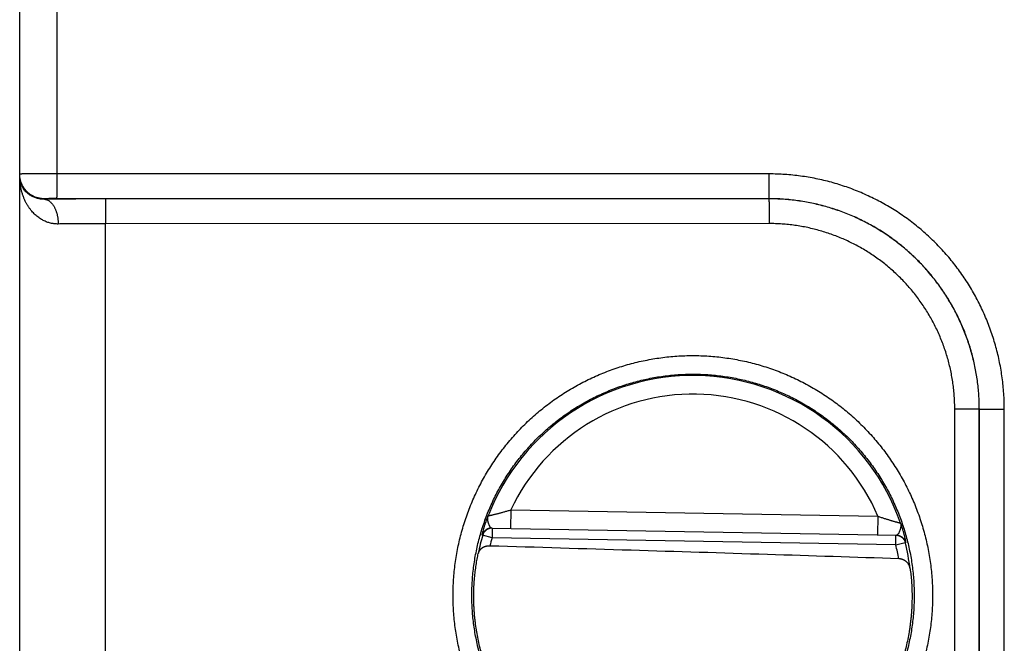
# Model space of a CAD drawing. Header units: inches. Extents: x 0 to 34, y 0 to 22.
# Tile 110 of 126: x 24.8 to 25.6, y 15.4 to 15.9. Entities that reach past the tile are written whole.
import ezdxf

# ---------------------------------------------------------------- set-up
doc = ezdxf.new("R2010")
doc.units = ezdxf.units.IN
doc.header["$LTSCALE"] = 1.87
doc.header["$MEASUREMENT"] = 0
doc.layers.get('0').update_dxf_attribs({"linetype": 'CONTINUOUS'})

msp = doc.modelspace()

# ---------------------------------------------------------------- linework, layer by layer
at = {"color": 7, "linetype": 'CONTINUOUS'}
for p, q in [((24.81354, 11.19425), (24.81354, 18.90829)), ((24.8438, 15.76474), (24.8438, 16.01376)), ((25.41914, 15.76465), (24.8438, 15.76474)), ((24.83354, 15.74457), (24.83354, 15.74422)), ((25.41897, 15.74465), (24.84363, 15.74474)), ((25.41888, 15.74457), (24.88275, 15.74449)), ((25.41897, 15.74465), (25.41888, 15.74457)), ((25.41906, 15.72457), (24.88293, 15.72449)), ((24.88293, 15.12401), (24.88293, 15.72449)), ((25.56906, 15.27389), (25.56906, 15.57462)), ((25.58888, 15.57462), (25.56906, 15.57462)), ((25.58891, 15.57465), (25.58888, 15.57462)), ((25.58888, 15.27389), (25.58888, 15.57462)), ((25.58891, 15.27385), (25.58891, 15.57465)), ((25.58891, 15.57465), (25.60908, 15.57465)), ((25.60908, 15.27385), (25.60908, 15.57465)), ((25.21038, 15.49333), (25.21011, 15.47833)), ((25.21038, 15.49333), (25.50702, 15.48815)), ((25.50702, 15.48815), (25.50676, 15.47315)), ((25.19495, 15.47859), (25.52192, 15.47289)), ((25.19531, 15.47859), (25.19517, 15.47072)), ((25.19517, 15.47072), (25.1876, 15.47288)), ((25.52142, 15.46502), (25.19517, 15.47072)), ((25.52143, 15.46502), (25.52156, 15.47289)), ((25.52143, 15.46502), (25.52906, 15.46692))]:
    msp.add_line(p, q, dxfattribs=at)
for radius, start, end in [(0.17756, 19.20158, 158.79843), (0.16257, 23.14471, 154.85529), (0.17675, 164.03059, 168.93522), (0.16888, 164.03064, 166.33344), (0.17675, 7.00613, 13.96941), (0.16888, 10.09603, 13.9696)]:
    msp.add_arc((25.35754, 15.42425), radius, start, end, dxfattribs=at)
for points, knots in [([(24.8438, 15.76474), (24.84327, 15.76474), (24.84222, 15.76474), (24.84065, 15.76474), (24.83908, 15.76474), (24.83753, 15.76474), (24.836, 15.76473), (24.83448, 15.76473), (24.83299, 15.76473), (24.83153, 15.76472), (24.8301, 15.76472), (24.82871, 15.76472), (24.82736, 15.76471), (24.82605, 15.76471), (24.82479, 15.7647), (24.82359, 15.7647), (24.82244, 15.76469), (24.82135, 15.76468), (24.82032, 15.76468), (24.81935, 15.76467), (24.81845, 15.76466), (24.81763, 15.76465), (24.81687, 15.76464), (24.81619, 15.76464), (24.81558, 15.76463), (24.81505, 15.76462), (24.8146, 15.76461), (24.81423, 15.7646), (24.81394, 15.76459), (24.81372, 15.76459), (24.81363, 15.76457), (24.81354, 15.76458), (24.81354, 15.76456)], [0, 0, 0, 0, 0.052158, 0.104189, 0.155948, 0.207291, 0.258075, 0.30818, 0.357487, 0.405853, 0.453117, 0.499141, 0.543818, 0.587027, 0.628628, 0.668496, 0.706532, 0.74264, 0.7767, 0.808603, 0.838273, 0.865647, 0.890659, 0.913243, 0.933329, 0.950853, 0.965763, 0.978022, 0.987598, 0.99446, 0.998592, 1, 1, 1, 1]), ([(24.83354, 15.74457), (24.83315, 15.74457), (24.83237, 15.74459), (24.83121, 15.74469), (24.83006, 15.74486), (24.82892, 15.7451), (24.8278, 15.7454), (24.82669, 15.74576), (24.82561, 15.74619), (24.82456, 15.74668), (24.82353, 15.74724), (24.82254, 15.74785), (24.82159, 15.74852), (24.82067, 15.74924), (24.81981, 15.75001), (24.81898, 15.75083), (24.81821, 15.7517), (24.81749, 15.75262), (24.81682, 15.75357), (24.81621, 15.75456), (24.81566, 15.75559), (24.81516, 15.75664), (24.81473, 15.75772), (24.81437, 15.75883), (24.81407, 15.75995), (24.81383, 15.76109), (24.81366, 15.76224), (24.81356, 15.7634), (24.81354, 15.76418), (24.81354, 15.76456)], [0, 0, 0, 0, 0.037039, 0.074079, 0.111118, 0.148157, 0.185196, 0.222235, 0.259274, 0.296313, 0.333351, 0.37039, 0.407428, 0.444466, 0.481503, 0.518541, 0.555577, 0.592614, 0.62965, 0.666686, 0.703722, 0.740757, 0.777792, 0.814827, 0.851862, 0.888897, 0.925931, 0.962966, 1, 1, 1, 1]), ([(24.83354, 15.74422), (24.83314, 15.74421), (24.83232, 15.74422), (24.83108, 15.7443), (24.82981, 15.74446), (24.82851, 15.74471), (24.82718, 15.74506), (24.82583, 15.74552), (24.82447, 15.7461), (24.82311, 15.74679), (24.82177, 15.74762), (24.82046, 15.74859), (24.8192, 15.7497), (24.81801, 15.75095), (24.81692, 15.75235), (24.81593, 15.75387), (24.81509, 15.75552), (24.81441, 15.75727), (24.81391, 15.75911), (24.81361, 15.761), (24.81354, 15.76228), (24.81354, 15.76293)], [0, 0, 0, 0, 0.039435, 0.080068, 0.122041, 0.165484, 0.210503, 0.257142, 0.305454, 0.355427, 0.407082, 0.460432, 0.515417, 0.572012, 0.630075, 0.689516, 0.750138, 0.811771, 0.874105, 0.936907, 1, 1, 1, 1]), ([(24.84465, 15.72423), (24.84419, 15.72422), (24.84328, 15.72423), (24.8419, 15.72433), (24.8405, 15.7245), (24.83909, 15.72476), (24.83767, 15.72511), (24.83623, 15.72555), (24.83478, 15.7261), (24.83332, 15.72674), (24.83185, 15.7275), (24.83038, 15.72838), (24.82891, 15.72937), (24.82746, 15.7305), (24.82601, 15.73176), (24.8246, 15.73315), (24.82322, 15.73469), (24.82188, 15.73637), (24.8206, 15.7382), (24.81938, 15.74016), (24.81825, 15.74227), (24.81721, 15.74451), (24.81627, 15.74688), (24.81546, 15.74937), (24.81477, 15.75195), (24.81423, 15.75462), (24.81383, 15.75735), (24.81359, 15.76013), (24.81354, 15.76199), (24.81354, 15.76293)], [0, 0, 0, 0, 0.024781, 0.049846, 0.075311, 0.101284, 0.127866, 0.155156, 0.183243, 0.212207, 0.242143, 0.273144, 0.305292, 0.338662, 0.373339, 0.409394, 0.446871, 0.485822, 0.526285, 0.568244, 0.611687, 0.656576, 0.702817, 0.750306, 0.798884, 0.848338, 0.898463, 0.949079, 1, 1, 1, 1]), ([(24.84363, 15.74474), (24.84363, 15.74476), (24.84364, 15.74482), (24.84365, 15.74494), (24.84366, 15.74512), (24.84367, 15.74537), (24.84368, 15.74568), (24.84368, 15.74606), (24.84369, 15.7465), (24.8437, 15.747), (24.84371, 15.74756), (24.84372, 15.74817), (24.84373, 15.74884), (24.84374, 15.74956), (24.84374, 15.75033), (24.84375, 15.75115), (24.84376, 15.75202), (24.84376, 15.75292), (24.84377, 15.75387), (24.84378, 15.75485), (24.84378, 15.75587), (24.84378, 15.75691), (24.84379, 15.75798), (24.84379, 15.75907), (24.84379, 15.76018), (24.8438, 15.76131), (24.8438, 15.76245), (24.8438, 15.76359), (24.8438, 15.76436), (24.8438, 15.76474)], [0, 0, 0, 0, 0.002705, 0.008683, 0.017934, 0.03043, 0.046133, 0.06499, 0.08694, 0.11191, 0.139818, 0.170572, 0.20407, 0.240201, 0.278846, 0.319877, 0.363158, 0.408546, 0.455891, 0.505037, 0.555819, 0.608072, 0.661621, 0.71629, 0.771897, 0.828259, 0.885189, 0.9425, 1, 1, 1, 1]), ([(25.41897, 15.74465), (25.41897, 15.74467), (25.41898, 15.74473), (25.41899, 15.74485), (25.419, 15.74503), (25.41901, 15.74528), (25.41902, 15.7456), (25.41903, 15.74597), (25.41904, 15.74641), (25.41904, 15.74691), (25.41905, 15.74747), (25.41906, 15.74808), (25.41907, 15.74875), (25.41908, 15.74947), (25.41909, 15.75024), (25.41909, 15.75106), (25.4191, 15.75193), (25.41911, 15.75284), (25.41911, 15.75378), (25.41912, 15.75476), (25.41912, 15.75578), (25.41913, 15.75682), (25.41913, 15.75789), (25.41913, 15.75898), (25.41914, 15.76009), (25.41914, 15.76122), (25.41914, 15.76236), (25.41914, 15.7635), (25.41914, 15.76427), (25.41914, 15.76465)], [0, 0, 0, 0, 0.002705, 0.008683, 0.017934, 0.03043, 0.046132, 0.064989, 0.086939, 0.111909, 0.139817, 0.17057, 0.204068, 0.240199, 0.278843, 0.319874, 0.363155, 0.408543, 0.455888, 0.505033, 0.555816, 0.608068, 0.661618, 0.716287, 0.771895, 0.828257, 0.885188, 0.942499, 1, 1, 1, 1]), ([(25.60908, 15.57465), (25.60908, 15.57677), (25.60901, 15.581), (25.60869, 15.58735), (25.60816, 15.59368), (25.60742, 15.59999), (25.60647, 15.60627), (25.60531, 15.61251), (25.60394, 15.61871), (25.60237, 15.62486), (25.60059, 15.63096), (25.5986, 15.63699), (25.59642, 15.64296), (25.59404, 15.64885), (25.59146, 15.65465), (25.5887, 15.66037), (25.58574, 15.66598), (25.58259, 15.6715), (25.57927, 15.67691), (25.57576, 15.6822), (25.57208, 15.68738), (25.56823, 15.69243), (25.56421, 15.69734), (25.56004, 15.70212), (25.5557, 15.70676), (25.55121, 15.71125), (25.54657, 15.71559), (25.5418, 15.71977), (25.53688, 15.72378), (25.53183, 15.72764), (25.52666, 15.73132), (25.52137, 15.73482), (25.51596, 15.73815), (25.51044, 15.7413), (25.50483, 15.74425), (25.49911, 15.74702), (25.49331, 15.7496), (25.48743, 15.75198), (25.48146, 15.75416), (25.47543, 15.75615), (25.46934, 15.75793), (25.46319, 15.7595), (25.45699, 15.76087), (25.45074, 15.76204), (25.44447, 15.76299), (25.43816, 15.76373), (25.43183, 15.76426), (25.42549, 15.76458), (25.42126, 15.76465), (25.41914, 15.76465)], [0, 0, 0, 0, 0.021287, 0.042575, 0.063863, 0.085147, 0.106428, 0.127705, 0.148981, 0.170258, 0.191539, 0.212824, 0.234109, 0.255388, 0.276662, 0.297937, 0.319214, 0.340492, 0.361768, 0.383042, 0.404316, 0.425591, 0.446865, 0.468139, 0.489412, 0.510685, 0.531958, 0.553231, 0.574505, 0.595778, 0.617051, 0.638323, 0.659597, 0.680873, 0.702148, 0.723419, 0.744689, 0.765962, 0.787242, 0.808522, 0.829798, 0.85107, 0.87234, 0.893611, 0.914886, 0.936165, 0.957446, 0.978726, 1, 1, 1, 1]), ([(24.84363, 15.74474), (24.8434, 15.74474), (24.84295, 15.74474), (24.84227, 15.74474), (24.8416, 15.74474), (24.84093, 15.74474), (24.84028, 15.74473), (24.83963, 15.74473), (24.83901, 15.74472), (24.83841, 15.74472), (24.83783, 15.74471), (24.83728, 15.7447), (24.83676, 15.7447), (24.83627, 15.74469), (24.83582, 15.74468), (24.8354, 15.74467), (24.83502, 15.74466), (24.83468, 15.74465), (24.83439, 15.74464), (24.83413, 15.74463), (24.83392, 15.74462), (24.83376, 15.7446), (24.83364, 15.7446), (24.83358, 15.74458), (24.83354, 15.74458), (24.83354, 15.74457)], [0, 0, 0, 0, 0.067001, 0.134131, 0.201002, 0.267211, 0.332357, 0.396042, 0.457882, 0.517549, 0.574798, 0.629396, 0.68109, 0.729598, 0.774671, 0.816088, 0.853668, 0.887265, 0.916753, 0.941964, 0.962717, 0.978901, 0.990475, 0.997445, 1, 1, 1, 1]), ([(24.88275, 15.74449), (24.8816, 15.74449), (24.87928, 15.74449), (24.87582, 15.74448), (24.87236, 15.74448), (24.86891, 15.74447), (24.86549, 15.74446), (24.86209, 15.74444), (24.85871, 15.74443), (24.85538, 15.74441), (24.85209, 15.74439), (24.84885, 15.74437), (24.84566, 15.74434), (24.84253, 15.74432), (24.83947, 15.74429), (24.83648, 15.74426), (24.83451, 15.74423), (24.83354, 15.74422)], [0, 0, 0, 0, 0.070482, 0.140938, 0.21125, 0.281299, 0.350964, 0.420126, 0.488666, 0.556463, 0.623391, 0.689326, 0.754147, 0.817737, 0.879981, 0.940769, 1, 1, 1, 1]), ([(24.83354, 15.74422), (24.83375, 15.74422), (24.83418, 15.74418), (24.83482, 15.74407), (24.83546, 15.74388), (24.83609, 15.74363), (24.83671, 15.74332), (24.83732, 15.74294), (24.83791, 15.74251), (24.8385, 15.74201), (24.83906, 15.74145), (24.83961, 15.74083), (24.84013, 15.74016), (24.84064, 15.73944), (24.84112, 15.73866), (24.84157, 15.73784), (24.842, 15.73698), (24.8424, 15.73607), (24.84278, 15.73512), (24.84312, 15.73414), (24.84342, 15.73312), (24.8437, 15.73207), (24.84394, 15.731), (24.84415, 15.72991), (24.84432, 15.72879), (24.84446, 15.72767), (24.84456, 15.72653), (24.84463, 15.72538), (24.84465, 15.72461), (24.84465, 15.72423)], [0, 0, 0, 0, 0.025862, 0.051982, 0.078542, 0.105705, 0.13362, 0.162412, 0.192186, 0.223023, 0.254983, 0.288107, 0.322414, 0.357909, 0.394581, 0.432405, 0.471343, 0.511346, 0.552357, 0.594308, 0.637124, 0.680723, 0.725019, 0.76992, 0.815327, 0.861143, 0.907263, 0.953584, 1, 1, 1, 1]), ([(24.88275, 15.74449), (24.88276, 15.74447), (24.88276, 15.74441), (24.88278, 15.74429), (24.88278, 15.74411), (24.88279, 15.74386), (24.8828, 15.74355), (24.88281, 15.74317), (24.88282, 15.74273), (24.88283, 15.74223), (24.88284, 15.74167), (24.88285, 15.74106), (24.88286, 15.74039), (24.88286, 15.73967), (24.88287, 15.7389), (24.88288, 15.73808), (24.88289, 15.73721), (24.88289, 15.73631), (24.8829, 15.73536), (24.8829, 15.73438), (24.88291, 15.73336), (24.88291, 15.73232), (24.88292, 15.73125), (24.88292, 15.73016), (24.88292, 15.72905), (24.88292, 15.72792), (24.88293, 15.72678), (24.88293, 15.72564), (24.88293, 15.72487), (24.88293, 15.72449)], [0, 0, 0, 0, 0.002705, 0.008683, 0.017934, 0.03043, 0.046133, 0.06499, 0.08694, 0.11191, 0.139818, 0.170572, 0.20407, 0.240201, 0.278846, 0.319877, 0.363158, 0.408546, 0.455891, 0.505036, 0.555819, 0.608071, 0.66162, 0.716289, 0.771897, 0.828259, 0.885189, 0.942499, 1, 1, 1, 1]), ([(25.58888, 15.57462), (25.58888, 15.57655), (25.58881, 15.58043), (25.58851, 15.58623), (25.58802, 15.59201), (25.58733, 15.59778), (25.58644, 15.60351), (25.58535, 15.60922), (25.58407, 15.61488), (25.5826, 15.6205), (25.58094, 15.62606), (25.57909, 15.63156), (25.57705, 15.637), (25.57483, 15.64236), (25.57242, 15.64764), (25.56984, 15.65284), (25.56708, 15.65795), (25.56415, 15.66295), (25.56105, 15.66786), (25.55779, 15.67266), (25.55436, 15.67734), (25.55078, 15.6819), (25.54704, 15.68634), (25.54315, 15.69064), (25.53912, 15.69482), (25.53495, 15.69885), (25.53064, 15.70274), (25.5262, 15.70647), (25.52164, 15.71006), (25.51695, 15.71349), (25.51216, 15.71675), (25.50725, 15.71985), (25.50224, 15.72278), (25.49713, 15.72554), (25.49193, 15.72812), (25.48665, 15.73052), (25.48128, 15.73275), (25.47585, 15.73479), (25.47034, 15.73664), (25.46478, 15.7383), (25.45916, 15.73977), (25.45349, 15.74105), (25.44779, 15.74213), (25.44205, 15.74302), (25.43628, 15.74371), (25.43049, 15.74421), (25.42469, 15.7445), (25.42082, 15.74457), (25.41888, 15.74457)], [0, 0, 0, 0, 0.021757, 0.043507, 0.065252, 0.086993, 0.108731, 0.13047, 0.152209, 0.173949, 0.19569, 0.217431, 0.239174, 0.260914, 0.282651, 0.304381, 0.32611, 0.34784, 0.369571, 0.3913, 0.413027, 0.434752, 0.456477, 0.478203, 0.49993, 0.521659, 0.543388, 0.565117, 0.586847, 0.608577, 0.630311, 0.652047, 0.673782, 0.695517, 0.717254, 0.738996, 0.760744, 0.782493, 0.804242, 0.825991, 0.847738, 0.869485, 0.891232, 0.912978, 0.934727, 0.956479, 0.978237, 1, 1, 1, 1]), ([(25.41888, 15.74457), (25.41889, 15.74455), (25.41889, 15.74449), (25.4189, 15.74438), (25.41891, 15.74419), (25.41892, 15.74394), (25.41893, 15.74363), (25.41894, 15.74325), (25.41895, 15.74281), (25.41896, 15.74231), (25.41897, 15.74176), (25.41898, 15.74114), (25.41898, 15.74047), (25.41899, 15.73975), (25.419, 15.73898), (25.41901, 15.73816), (25.41901, 15.73729), (25.41902, 15.73639), (25.41903, 15.73544), (25.41903, 15.73446), (25.41904, 15.73345), (25.41904, 15.7324), (25.41904, 15.73133), (25.41905, 15.73024), (25.41905, 15.72913), (25.41905, 15.728), (25.41905, 15.72687), (25.41906, 15.72572), (25.41906, 15.72496), (25.41906, 15.72457)], [0, 0, 0, 0, 0.002705, 0.008683, 0.017934, 0.03043, 0.046133, 0.06499, 0.08694, 0.11191, 0.139818, 0.170572, 0.20407, 0.240201, 0.278846, 0.319877, 0.363158, 0.408546, 0.455891, 0.505036, 0.555819, 0.608071, 0.66162, 0.716289, 0.771897, 0.828259, 0.885189, 0.9425, 1, 1, 1, 1]), ([(25.58891, 15.57465), (25.58891, 15.57659), (25.58885, 15.58046), (25.58855, 15.58626), (25.58805, 15.59205), (25.58736, 15.59781), (25.58647, 15.60355), (25.58539, 15.60926), (25.58411, 15.61492), (25.58264, 15.62054), (25.58098, 15.62611), (25.57913, 15.63161), (25.57709, 15.63705), (25.57487, 15.64241), (25.57246, 15.6477), (25.56988, 15.65289), (25.56712, 15.658), (25.56419, 15.66301), (25.56109, 15.66792), (25.55783, 15.67272), (25.5544, 15.6774), (25.55082, 15.68196), (25.54708, 15.6864), (25.54319, 15.69071), (25.53916, 15.69488), (25.53499, 15.69891), (25.53069, 15.7028), (25.52625, 15.70654), (25.52169, 15.71013), (25.517, 15.71355), (25.51221, 15.71682), (25.5073, 15.71992), (25.50229, 15.72285), (25.49719, 15.72561), (25.49199, 15.72819), (25.48671, 15.7306), (25.48134, 15.73282), (25.47591, 15.73486), (25.47041, 15.73671), (25.46484, 15.73837), (25.45923, 15.73985), (25.45356, 15.74113), (25.44786, 15.74221), (25.44212, 15.7431), (25.43636, 15.74379), (25.43057, 15.74429), (25.42477, 15.74459), (25.4209, 15.74465), (25.41897, 15.74465)], [0, 0, 0, 0, 0.021754, 0.043507, 0.065257, 0.087007, 0.108756, 0.130506, 0.152254, 0.174001, 0.195749, 0.217497, 0.239242, 0.260982, 0.282719, 0.304456, 0.326193, 0.347929, 0.369661, 0.391392, 0.413123, 0.434853, 0.456583, 0.47831, 0.500036, 0.521762, 0.543488, 0.565218, 0.58695, 0.608681, 0.630411, 0.652143, 0.673877, 0.695613, 0.717348, 0.739082, 0.760819, 0.78256, 0.804304, 0.826047, 0.84779, 0.869533, 0.891277, 0.913021, 0.934764, 0.956508, 0.978254, 1, 1, 1, 1]), ([(24.88293, 15.72449), (24.88196, 15.72449), (24.88003, 15.72449), (24.87714, 15.72448), (24.87426, 15.72448), (24.87139, 15.72447), (24.86855, 15.72445), (24.86573, 15.72444), (24.86294, 15.72442), (24.86019, 15.7244), (24.85748, 15.72438), (24.85481, 15.72435), (24.85219, 15.72432), (24.84962, 15.72429), (24.84712, 15.72426), (24.84546, 15.72424), (24.84465, 15.72423)], [0, 0, 0, 0, 0.075706, 0.151268, 0.226555, 0.301439, 0.375789, 0.449475, 0.52237, 0.594343, 0.66527, 0.735028, 0.803498, 0.870563, 0.936104, 1, 1, 1, 1]), ([(25.56906, 15.57462), (25.56906, 15.57637), (25.56899, 15.57986), (25.56872, 15.58509), (25.56826, 15.59031), (25.56762, 15.59551), (25.5668, 15.60068), (25.56581, 15.60582), (25.56463, 15.61092), (25.56327, 15.61597), (25.56174, 15.62098), (25.56004, 15.62593), (25.55816, 15.63082), (25.55611, 15.63564), (25.5539, 15.64038), (25.55152, 15.64505), (25.54899, 15.64962), (25.54629, 15.65411), (25.54344, 15.6585), (25.54044, 15.66279), (25.53729, 15.66697), (25.53399, 15.67103), (25.53056, 15.67498), (25.52699, 15.67881), (25.52328, 15.68251), (25.51946, 15.68608), (25.51551, 15.68952), (25.51144, 15.69281), (25.50726, 15.69596), (25.50297, 15.69896), (25.49858, 15.70181), (25.49409, 15.70451), (25.48951, 15.70705), (25.48484, 15.70942), (25.4801, 15.71164), (25.47528, 15.71368), (25.47039, 15.71556), (25.46543, 15.71726), (25.46043, 15.71879), (25.45537, 15.72015), (25.45027, 15.72133), (25.44513, 15.72232), (25.43996, 15.72314), (25.43476, 15.72378), (25.42954, 15.72424), (25.4243, 15.72451), (25.4208, 15.72457), (25.41906, 15.72457)], [0, 0, 0, 0, 0.022255, 0.0445, 0.066736, 0.088961, 0.111178, 0.133388, 0.155596, 0.177807, 0.200021, 0.222241, 0.244465, 0.26669, 0.288909, 0.311124, 0.333336, 0.355549, 0.377762, 0.399975, 0.422188, 0.444401, 0.466616, 0.488831, 0.511046, 0.533262, 0.555478, 0.577694, 0.599909, 0.622126, 0.644343, 0.66656, 0.688777, 0.710996, 0.733222, 0.755452, 0.777683, 0.79991, 0.822132, 0.84435, 0.866565, 0.888784, 0.911009, 0.933244, 0.955487, 0.97774, 1, 1, 1, 1]), ([(25.16373, 15.42425), (25.16373, 15.42641), (25.1638, 15.43072), (25.16413, 15.43718), (25.16467, 15.44363), (25.16542, 15.45006), (25.16639, 15.45646), (25.16757, 15.46283), (25.16897, 15.46915), (25.17058, 15.47542), (25.17239, 15.48164), (25.17441, 15.48779), (25.17663, 15.49386), (25.17906, 15.49987), (25.18169, 15.50578), (25.18451, 15.51161), (25.18752, 15.51734), (25.19073, 15.52296), (25.19412, 15.52848), (25.19769, 15.53388), (25.20145, 15.53915), (25.20537, 15.5443), (25.20947, 15.54932), (25.21373, 15.55419), (25.21816, 15.55892), (25.22273, 15.5635), (25.22746, 15.56793), (25.23234, 15.57219), (25.23735, 15.57629), (25.2425, 15.58022), (25.24778, 15.58397), (25.25318, 15.58755), (25.25869, 15.59094), (25.26432, 15.59415), (25.27005, 15.59716), (25.27587, 15.59999), (25.28179, 15.60262), (25.2878, 15.60504), (25.29388, 15.60727), (25.30003, 15.60929), (25.30625, 15.61111), (25.31252, 15.61271), (25.31884, 15.61411), (25.32521, 15.61529), (25.33161, 15.61626), (25.33804, 15.61702), (25.3445, 15.61756), (25.35096, 15.61789), (25.35744, 15.61799), (25.36391, 15.61789), (25.37038, 15.61756), (25.37683, 15.61702), (25.38327, 15.61626), (25.38967, 15.61529), (25.39603, 15.61411), (25.40236, 15.61271), (25.40863, 15.61111), (25.41485, 15.60929), (25.421, 15.60727), (25.42708, 15.60504), (25.43308, 15.60261), (25.439, 15.59999), (25.44483, 15.59716), (25.45056, 15.59415), (25.45618, 15.59094), (25.4617, 15.58755), (25.4671, 15.58397), (25.47238, 15.58022), (25.47752, 15.57629), (25.48254, 15.57219), (25.48741, 15.56793), (25.49214, 15.5635), (25.49672, 15.55892), (25.50114, 15.55419), (25.50541, 15.54932), (25.5095, 15.5443), (25.51343, 15.53915), (25.51718, 15.53387), (25.52076, 15.52847), (25.52415, 15.52296), (25.52735, 15.51733), (25.53037, 15.5116), (25.53319, 15.50578), (25.53581, 15.49986), (25.53824, 15.49386), (25.54046, 15.48778), (25.54248, 15.48163), (25.5443, 15.47542), (25.5459, 15.46915), (25.5473, 15.46283), (25.54848, 15.45646), (25.54945, 15.45006), (25.55021, 15.44363), (25.55075, 15.43718), (25.55107, 15.43072), (25.55114, 15.42641), (25.55114, 15.42425)], [0, 0, 0, 0, 0.010619, 0.021249, 0.031886, 0.042528, 0.05317, 0.06381, 0.074447, 0.085083, 0.095718, 0.106352, 0.116987, 0.127622, 0.138258, 0.148894, 0.159529, 0.170163, 0.180799, 0.19144, 0.202084, 0.212725, 0.223364, 0.234004, 0.244645, 0.255286, 0.265926, 0.276566, 0.287206, 0.297846, 0.308486, 0.319126, 0.329766, 0.340406, 0.351045, 0.361685, 0.372325, 0.382965, 0.393605, 0.404244, 0.414884, 0.425524, 0.436164, 0.446804, 0.457444, 0.468084, 0.478724, 0.489363, 0.500003, 0.510643, 0.521283, 0.531923, 0.542563, 0.553203, 0.563842, 0.574482, 0.585122, 0.595762, 0.606402, 0.617042, 0.627681, 0.638321, 0.648961, 0.659601, 0.670241, 0.68088, 0.69152, 0.702161, 0.712801, 0.723441, 0.73408, 0.74472, 0.755362, 0.766003, 0.776642, 0.787281, 0.797923, 0.808567, 0.819207, 0.829844, 0.840479, 0.851114, 0.861749, 0.872383, 0.883017, 0.893652, 0.904286, 0.914921, 0.925557, 0.936194, 0.946834, 0.957476, 0.968116, 0.978753, 0.989382, 1, 1, 1, 1]), ([(25.17886, 15.42425), (25.17886, 15.42626), (25.17893, 15.43029), (25.17923, 15.43632), (25.17974, 15.44234), (25.18046, 15.44834), (25.18137, 15.45431), (25.18249, 15.46024), (25.1838, 15.46614), (25.18532, 15.47198), (25.18703, 15.47777), (25.18893, 15.4835), (25.19103, 15.48917), (25.19332, 15.49476), (25.19579, 15.50027), (25.19846, 15.50569), (25.2013, 15.51102), (25.20432, 15.51625), (25.20751, 15.52137), (25.21087, 15.52638), (25.21441, 15.53127), (25.2181, 15.53605), (25.22196, 15.54069), (25.22597, 15.54521), (25.23013, 15.54958), (25.23443, 15.55381), (25.23887, 15.5579), (25.24345, 15.56183), (25.24816, 15.5656), (25.253, 15.56921), (25.25795, 15.57266), (25.26302, 15.57594), (25.2682, 15.57905), (25.27348, 15.58198), (25.27885, 15.58473), (25.28431, 15.58729), (25.28986, 15.58967), (25.29548, 15.59187), (25.30118, 15.59387), (25.30694, 15.59567), (25.31276, 15.59729), (25.31863, 15.5987), (25.32454, 15.59992), (25.33049, 15.60093), (25.33647, 15.60174), (25.34248, 15.60236), (25.3485, 15.60276), (25.35453, 15.60297), (25.36057, 15.60297), (25.3666, 15.60277), (25.37263, 15.60236), (25.37863, 15.60175), (25.38461, 15.60094), (25.39057, 15.59992), (25.39648, 15.59871), (25.40235, 15.59729), (25.40817, 15.59568), (25.41393, 15.59388), (25.41962, 15.59188), (25.42525, 15.58968), (25.4308, 15.5873), (25.43626, 15.58474), (25.44164, 15.58199), (25.44691, 15.57906), (25.45209, 15.57595), (25.45716, 15.57268), (25.46212, 15.56923), (25.46695, 15.56561), (25.47167, 15.56184), (25.47625, 15.55791), (25.48069, 15.55382), (25.485, 15.54959), (25.48916, 15.54521), (25.49317, 15.5407), (25.49703, 15.53605), (25.50072, 15.53128), (25.50426, 15.52638), (25.50762, 15.52137), (25.51082, 15.51625), (25.51384, 15.51102), (25.51668, 15.50569), (25.51934, 15.50027), (25.52182, 15.49476), (25.5241, 15.48917), (25.5262, 15.4835), (25.52811, 15.47777), (25.52982, 15.47198), (25.53133, 15.46614), (25.53265, 15.46024), (25.53376, 15.45431), (25.53468, 15.44834), (25.53539, 15.44234), (25.5359, 15.43632), (25.53621, 15.43029), (25.53627, 15.42626), (25.53627, 15.42425)], [0, 0, 0, 0, 0.010755, 0.021511, 0.032266, 0.043021, 0.053777, 0.064533, 0.075288, 0.086043, 0.096798, 0.107552, 0.118308, 0.129066, 0.139824, 0.150581, 0.161335, 0.172086, 0.182835, 0.193586, 0.204337, 0.215088, 0.225837, 0.236587, 0.247337, 0.258087, 0.268837, 0.279587, 0.290336, 0.301086, 0.311836, 0.322586, 0.333337, 0.344087, 0.354837, 0.365587, 0.376338, 0.387088, 0.397839, 0.408589, 0.41934, 0.430091, 0.440842, 0.451592, 0.462343, 0.473094, 0.483845, 0.494596, 0.505347, 0.516099, 0.52685, 0.537601, 0.548352, 0.559103, 0.569855, 0.580606, 0.591358, 0.602109, 0.612861, 0.623612, 0.634364, 0.645115, 0.655867, 0.666619, 0.67737, 0.688122, 0.698874, 0.709627, 0.720379, 0.731131, 0.741884, 0.752637, 0.76339, 0.774143, 0.784896, 0.79565, 0.806404, 0.817157, 0.82791, 0.838664, 0.84942, 0.860178, 0.870935, 0.881692, 0.892447, 0.903202, 0.913957, 0.924712, 0.935467, 0.946223, 0.956979, 0.967734, 0.978489, 0.989244, 1, 1, 1, 1]), ([(25.19199, 15.48847), (25.19201, 15.48847), (25.19205, 15.48848), (25.19214, 15.4885), (25.19228, 15.48854), (25.19248, 15.48858), (25.19272, 15.48864), (25.19302, 15.48871), (25.19337, 15.48879), (25.19377, 15.48888), (25.19422, 15.48899), (25.19473, 15.48911), (25.1953, 15.48925), (25.19592, 15.4894), (25.1966, 15.48956), (25.19733, 15.48975), (25.19812, 15.48994), (25.19896, 15.49016), (25.19987, 15.49039), (25.20083, 15.49064), (25.20185, 15.49091), (25.20292, 15.4912), (25.20405, 15.49151), (25.20523, 15.49183), (25.20646, 15.49218), (25.20773, 15.49254), (25.20904, 15.49293), (25.20993, 15.49319), (25.21038, 15.49333)], [0, 0, 0, 0, 0.002235, 0.007182, 0.014857, 0.025274, 0.038461, 0.054445, 0.07326, 0.094946, 0.119531, 0.147066, 0.17759, 0.211135, 0.247745, 0.287446, 0.330253, 0.376191, 0.425271, 0.477493, 0.532847, 0.5913, 0.652789, 0.717184, 0.78431, 0.853967, 0.925939, 1, 1, 1, 1]), ([(25.18724, 15.47288), (25.18723, 15.47288), (25.18722, 15.47295), (25.18723, 15.47304), (25.18726, 15.47323), (25.18731, 15.47347), (25.18738, 15.4738), (25.18747, 15.47419), (25.18758, 15.47466), (25.18772, 15.47521), (25.18788, 15.47582), (25.18806, 15.47651), (25.18827, 15.47727), (25.18851, 15.47809), (25.18878, 15.47899), (25.18907, 15.47995), (25.18939, 15.48098), (25.18975, 15.48208), (25.19013, 15.48324), (25.19055, 15.48447), (25.191, 15.48575), (25.19148, 15.48709), (25.19182, 15.488), (25.19199, 15.48847)], [0, 0, 0, 0, 0.002335, 0.008806, 0.019777, 0.03534, 0.055547, 0.080409, 0.109949, 0.144205, 0.183187, 0.226842, 0.27508, 0.327803, 0.385002, 0.446704, 0.512926, 0.583603, 0.658647, 0.737961, 0.821379, 0.908739, 1, 1, 1, 1]), ([(25.19495, 15.47859), (25.19486, 15.4786), (25.19467, 15.47863), (25.1944, 15.47875), (25.19413, 15.47895), (25.19385, 15.47924), (25.19357, 15.47963), (25.19328, 15.48013), (25.193, 15.48071), (25.19273, 15.48136), (25.19248, 15.48205), (25.19226, 15.48277), (25.19206, 15.4835), (25.19189, 15.48424), (25.19176, 15.48497), (25.19169, 15.48572), (25.19165, 15.48645), (25.19169, 15.48716), (25.1918, 15.48784), (25.19192, 15.48826), (25.19199, 15.48847)], [0, 0, 0, 0, 0.024638, 0.05091, 0.081007, 0.117006, 0.160645, 0.212468, 0.271939, 0.336847, 0.404345, 0.472976, 0.542001, 0.610607, 0.678674, 0.746658, 0.813819, 0.878665, 0.94068, 1, 1, 1, 1]), ([(25.50702, 15.48815), (25.50746, 15.488), (25.50834, 15.4877), (25.50964, 15.48727), (25.5109, 15.48687), (25.51211, 15.48648), (25.51328, 15.48611), (25.5144, 15.48576), (25.51546, 15.48544), (25.51647, 15.48513), (25.51742, 15.48485), (25.51831, 15.48458), (25.51915, 15.48434), (25.51994, 15.48412), (25.52066, 15.48391), (25.52133, 15.48372), (25.52195, 15.48355), (25.52251, 15.48339), (25.52301, 15.48325), (25.52346, 15.48313), (25.52386, 15.48302), (25.52421, 15.48293), (25.5245, 15.48285), (25.52474, 15.48278), (25.52493, 15.48273), (25.52507, 15.48269), (25.52517, 15.48267), (25.52521, 15.48266), (25.52522, 15.48265)], [0, 0, 0, 0, 0.074062, 0.146034, 0.215691, 0.282817, 0.347212, 0.408701, 0.467152, 0.522506, 0.574728, 0.623808, 0.669745, 0.712552, 0.752253, 0.788863, 0.822408, 0.852932, 0.880467, 0.905052, 0.926738, 0.945553, 0.961537, 0.974725, 0.985142, 0.992817, 0.997764, 1, 1, 1, 1]), ([(25.52522, 15.48265), (25.52529, 15.48244), (25.5254, 15.48201), (25.52548, 15.48133), (25.52549, 15.48062), (25.52543, 15.47989), (25.52533, 15.47915), (25.52517, 15.47842), (25.52498, 15.47769), (25.52476, 15.47697), (25.52451, 15.47626), (25.52424, 15.47557), (25.52395, 15.47493), (25.52365, 15.47436), (25.52334, 15.47388), (25.52305, 15.4735), (25.52276, 15.47321), (25.52248, 15.47302), (25.5222, 15.47291), (25.52201, 15.47289), (25.52192, 15.47289)], [0, 0, 0, 0, 0.05933, 0.121361, 0.186208, 0.25337, 0.321365, 0.38943, 0.458027, 0.527052, 0.595688, 0.66318, 0.728075, 0.787535, 0.839353, 0.882988, 0.918989, 0.949088, 0.975362, 1, 1, 1, 1]), ([(25.52522, 15.48265), (25.52538, 15.48218), (25.52569, 15.48126), (25.52612, 15.4799), (25.52653, 15.4786), (25.5269, 15.47737), (25.52725, 15.47619), (25.52756, 15.47508), (25.52785, 15.47404), (25.52811, 15.47307), (25.52834, 15.47216), (25.52855, 15.47133), (25.52873, 15.47056), (25.52889, 15.46987), (25.52903, 15.46925), (25.52915, 15.4687), (25.52925, 15.46823), (25.52932, 15.46783), (25.52938, 15.4675), (25.52942, 15.46726), (25.52944, 15.46707), (25.52945, 15.46698), (25.52944, 15.46691), (25.52943, 15.46691)], [0, 0, 0, 0, 0.091241, 0.178588, 0.261998, 0.34131, 0.416356, 0.487036, 0.553263, 0.61497, 0.672172, 0.724897, 0.773137, 0.816794, 0.855778, 0.890037, 0.919579, 0.944443, 0.964652, 0.980217, 0.991191, 0.997664, 1, 1, 1, 1]), ([(25.19495, 15.47859), (25.19476, 15.4786), (25.19438, 15.47859), (25.19381, 15.47854), (25.19324, 15.47844), (25.19268, 15.47831), (25.19214, 15.47813), (25.19161, 15.47792), (25.19109, 15.47767), (25.1906, 15.47738), (25.19012, 15.47705), (25.18967, 15.4767), (25.18925, 15.47631), (25.18886, 15.47589), (25.1885, 15.47544), (25.18818, 15.47497), (25.18788, 15.47448), (25.18763, 15.47396), (25.18741, 15.47343), (25.1873, 15.47307), (25.18724, 15.47288)], [0, 0, 0, 0, 0.055548, 0.1111, 0.166652, 0.222204, 0.277757, 0.333311, 0.388865, 0.44442, 0.499975, 0.555531, 0.611087, 0.666644, 0.722202, 0.777761, 0.83332, 0.888879, 0.944439, 1, 1, 1, 1]), ([(25.19495, 15.47859), (25.19488, 15.47858), (25.19462, 15.47857), (25.19417, 15.47853), (25.1936, 15.47844), (25.19304, 15.4783), (25.1925, 15.47813), (25.19197, 15.47791), (25.19145, 15.47766), (25.19096, 15.47737), (25.19048, 15.47705), (25.19004, 15.47669), (25.18962, 15.4763), (25.18922, 15.47588), (25.18886, 15.47544), (25.18854, 15.47497), (25.18825, 15.47447), (25.18799, 15.47396), (25.18778, 15.47343), (25.18766, 15.47307), (25.1876, 15.47288)], [0, 0, 0, 0, 0.021371, 0.078933, 0.136495, 0.194059, 0.251622, 0.309186, 0.36675, 0.424315, 0.481881, 0.539447, 0.597014, 0.654582, 0.71215, 0.769719, 0.827288, 0.884858, 0.942428, 1, 1, 1, 1]), ([(25.1876, 15.47288), (25.18756, 15.47288), (25.18748, 15.47288), (25.18736, 15.47288), (25.18728, 15.47288), (25.18724, 15.47288)], [0, 0, 0, 0, 0.333446, 0.666738, 1, 1, 1, 1]), ([(25.52192, 15.47289), (25.52211, 15.47288), (25.5225, 15.47286), (25.52306, 15.47279), (25.52363, 15.47268), (25.52418, 15.47252), (25.52472, 15.47233), (25.52524, 15.4721), (25.52575, 15.47183), (25.52623, 15.47152), (25.52669, 15.47118), (25.52713, 15.47081), (25.52754, 15.4704), (25.52791, 15.46997), (25.52826, 15.46951), (25.52857, 15.46903), (25.52884, 15.46852), (25.52908, 15.468), (25.52927, 15.46746), (25.52938, 15.4671), (25.52943, 15.46691)], [0, 0, 0, 0, 0.055553, 0.111105, 0.166657, 0.222209, 0.277762, 0.333315, 0.388869, 0.444423, 0.499977, 0.555533, 0.611089, 0.666646, 0.722203, 0.777762, 0.83332, 0.88888, 0.94444, 1, 1, 1, 1]), ([(25.52192, 15.47288), (25.52199, 15.47287), (25.52225, 15.47285), (25.5227, 15.4728), (25.52327, 15.47268), (25.52382, 15.47253), (25.52436, 15.47234), (25.52488, 15.4721), (25.52539, 15.47183), (25.52587, 15.47153), (25.52634, 15.47118), (25.52677, 15.47081), (25.52718, 15.47041), (25.52755, 15.46997), (25.5279, 15.46952), (25.52821, 15.46903), (25.52848, 15.46853), (25.52872, 15.46801), (25.52891, 15.46747), (25.52902, 15.46711), (25.52906, 15.46692)], [0, 0, 0, 0, 0.021417, 0.079025, 0.136631, 0.194235, 0.25184, 0.309445, 0.367051, 0.424657, 0.482261, 0.539868, 0.597467, 0.655063, 0.712659, 0.770279, 0.827895, 0.88541, 0.942776, 1, 1, 1, 1]), ([(25.52943, 15.46691), (25.52939, 15.46691), (25.52931, 15.46691), (25.52919, 15.46692), (25.52911, 15.46692), (25.52906, 15.46692)], [0, 0, 0, 0, 0.333262, 0.666554, 1, 1, 1, 1]), ([(25.18041, 15.42425), (25.18041, 15.42521), (25.18044, 15.42712), (25.18053, 15.42996), (25.18066, 15.43278), (25.18084, 15.43556), (25.18106, 15.4383), (25.18132, 15.44099), (25.18162, 15.44364), (25.18196, 15.44623), (25.18233, 15.44876), (25.18273, 15.45122), (25.18315, 15.45361), (25.1836, 15.45592), (25.18391, 15.45743), (25.18407, 15.45817)], [0, 0, 0, 0, 0.084065, 0.16743, 0.249916, 0.331405, 0.411876, 0.491153, 0.569073, 0.645584, 0.72047, 0.79349, 0.864545, 0.933458, 1, 1, 1, 1]), ([(25.19344, 15.46415), (25.19326, 15.46416), (25.19292, 15.46416), (25.19239, 15.46414), (25.19185, 15.4641), (25.19131, 15.46403), (25.19076, 15.46393), (25.19021, 15.46381), (25.18966, 15.46366), (25.18912, 15.46348), (25.18858, 15.46327), (25.18805, 15.46302), (25.18754, 15.46275), (25.18704, 15.46244), (25.18657, 15.46209), (25.18612, 15.46172), (25.18571, 15.4613), (25.18533, 15.46086), (25.18498, 15.46038), (25.18468, 15.45987), (25.18442, 15.45933), (25.18421, 15.45876), (25.18411, 15.45837), (25.18407, 15.45817)], [0, 0, 0, 0, 0.042997, 0.086878, 0.131541, 0.176984, 0.223085, 0.269836, 0.317061, 0.364741, 0.41271, 0.460942, 0.509328, 0.557832, 0.606326, 0.654832, 0.703426, 0.752111, 0.800909, 0.850026, 0.899548, 0.949517, 1, 1, 1, 1]), ([(25.5238, 15.45386), (25.48842, 15.45501), (25.41634, 15.45732), (25.30622, 15.46075), (25.23148, 15.46302), (25.19344, 15.46415)], [0, 0, 0, 0, 0.321342, 0.654566, 1, 1, 1, 1]), ([(25.53297, 15.44581), (25.53294, 15.44607), (25.53284, 15.44659), (25.53265, 15.44734), (25.5324, 15.44805), (25.5321, 15.44872), (25.53176, 15.44934), (25.53137, 15.44993), (25.53096, 15.45047), (25.53051, 15.45096), (25.53003, 15.45142), (25.52954, 15.45182), (25.52903, 15.45219), (25.52851, 15.45251), (25.52798, 15.4528), (25.52745, 15.45305), (25.52691, 15.45326), (25.52638, 15.45343), (25.52585, 15.45358), (25.52533, 15.45369), (25.52481, 15.45378), (25.52431, 15.45383), (25.52397, 15.45385), (25.5238, 15.45386)], [0, 0, 0, 0, 0.059903, 0.118089, 0.174613, 0.229564, 0.283282, 0.335866, 0.387297, 0.437574, 0.48684, 0.535054, 0.582278, 0.628478, 0.673725, 0.717965, 0.76122, 0.803485, 0.844711, 0.884983, 0.924243, 0.962599, 1, 1, 1, 1]), ([(25.53297, 15.44581), (25.53309, 15.44498), (25.53331, 15.4433), (25.5336, 15.44074), (25.53386, 15.43812), (25.53408, 15.43544), (25.53426, 15.43271), (25.5344, 15.42992), (25.53449, 15.4271), (25.53452, 15.42521), (25.53452, 15.42425)], [0, 0, 0, 0, 0.116066, 0.235192, 0.357051, 0.481508, 0.60827, 0.737063, 0.867754, 1, 1, 1, 1]), ([(25.55114, 15.42425), (25.55114, 15.4221), (25.55107, 15.41779), (25.55075, 15.41133), (25.55021, 15.40488), (25.54945, 15.39844), (25.54848, 15.39204), (25.5473, 15.38567), (25.5459, 15.37935), (25.5443, 15.37308), (25.54248, 15.36687), (25.54046, 15.36072), (25.53824, 15.35464), (25.53581, 15.34864), (25.53319, 15.34272), (25.53037, 15.3369), (25.52735, 15.33117), (25.52415, 15.32554), (25.52076, 15.32003), (25.51718, 15.31463), (25.51343, 15.30935), (25.5095, 15.3042), (25.5054, 15.29919), (25.50114, 15.29431), (25.49672, 15.28958), (25.49214, 15.285), (25.48741, 15.28058), (25.48253, 15.27631), (25.47752, 15.27221), (25.47237, 15.26829), (25.4671, 15.26453), (25.4617, 15.26096), (25.45618, 15.25756), (25.45056, 15.25436), (25.44483, 15.25134), (25.439, 15.24852), (25.43308, 15.24589), (25.42708, 15.24346), (25.421, 15.24123), (25.41484, 15.23921), (25.40863, 15.2374), (25.40235, 15.23579), (25.39603, 15.23439), (25.38966, 15.23321), (25.38326, 15.23224), (25.37683, 15.23148), (25.37038, 15.23094), (25.36391, 15.23062), (25.35743, 15.23051), (25.35096, 15.23062), (25.34449, 15.23094), (25.33804, 15.23148), (25.33161, 15.23224), (25.3252, 15.23321), (25.31884, 15.23439), (25.31251, 15.23579), (25.30624, 15.2374), (25.30003, 15.23921), (25.29387, 15.24123), (25.28779, 15.24346), (25.28179, 15.24589), (25.27587, 15.24852), (25.27004, 15.25134), (25.26431, 15.25436), (25.25869, 15.25757), (25.25317, 15.26096), (25.24777, 15.26454), (25.2425, 15.26829), (25.23735, 15.27222), (25.23233, 15.27632), (25.22746, 15.28058), (25.22273, 15.285), (25.21815, 15.28958), (25.21373, 15.29431), (25.20947, 15.29919), (25.20537, 15.3042), (25.20144, 15.30935), (25.19769, 15.31463), (25.19411, 15.32003), (25.19072, 15.32555), (25.18752, 15.33117), (25.1845, 15.3369), (25.18168, 15.34273), (25.17906, 15.34864), (25.17663, 15.35464), (25.17441, 15.36072), (25.17239, 15.36687), (25.17057, 15.37308), (25.16897, 15.37935), (25.16757, 15.38568), (25.16639, 15.39204), (25.16542, 15.39845), (25.16467, 15.40488), (25.16413, 15.41133), (25.1638, 15.41779), (25.16373, 15.4221), (25.16373, 15.42425)], [0, 0, 0, 0, 0.010619, 0.021249, 0.031887, 0.042528, 0.05317, 0.06381, 0.074447, 0.085083, 0.095718, 0.106352, 0.116987, 0.127623, 0.138258, 0.148894, 0.159529, 0.170163, 0.1808, 0.191441, 0.202084, 0.212725, 0.223364, 0.234004, 0.244645, 0.255287, 0.265927, 0.276567, 0.287206, 0.297846, 0.308487, 0.319127, 0.329767, 0.340406, 0.351046, 0.361686, 0.372326, 0.382966, 0.393605, 0.404245, 0.414885, 0.425525, 0.436165, 0.446805, 0.457444, 0.468084, 0.478724, 0.489364, 0.500004, 0.510644, 0.521284, 0.531924, 0.542563, 0.553203, 0.563843, 0.574483, 0.585123, 0.595763, 0.606403, 0.617042, 0.627682, 0.638322, 0.648962, 0.659602, 0.670241, 0.680881, 0.691521, 0.702161, 0.712802, 0.723441, 0.734081, 0.744721, 0.755362, 0.766003, 0.776642, 0.787282, 0.797924, 0.808567, 0.819208, 0.829845, 0.84048, 0.851114, 0.861749, 0.872383, 0.883017, 0.893652, 0.904286, 0.914921, 0.925557, 0.936194, 0.946834, 0.957476, 0.968117, 0.978753, 0.989382, 1, 1, 1, 1]), ([(25.53627, 15.42425), (25.53627, 15.42224), (25.53621, 15.41821), (25.5359, 15.41218), (25.53539, 15.40616), (25.53468, 15.40017), (25.53376, 15.3942), (25.53265, 15.38826), (25.53133, 15.38237), (25.52982, 15.37652), (25.52811, 15.37073), (25.5262, 15.365), (25.5241, 15.35934), (25.52182, 15.35375), (25.51934, 15.34824), (25.51668, 15.34281), (25.51384, 15.33749), (25.51082, 15.33226), (25.50762, 15.32714), (25.50426, 15.32213), (25.50073, 15.31723), (25.49703, 15.31246), (25.49318, 15.30781), (25.48917, 15.3033), (25.48501, 15.29892), (25.4807, 15.29469), (25.47626, 15.29061), (25.47168, 15.28668), (25.46697, 15.2829), (25.46213, 15.27929), (25.45718, 15.27584), (25.45211, 15.27256), (25.44694, 15.26946), (25.44166, 15.26653), (25.43628, 15.26378), (25.43082, 15.26121), (25.42527, 15.25883), (25.41965, 15.25664), (25.41395, 15.25464), (25.40819, 15.25283), (25.40238, 15.25122), (25.39651, 15.2498), (25.3906, 15.24859), (25.38464, 15.24757), (25.37866, 15.24676), (25.37266, 15.24615), (25.36663, 15.24574), (25.3606, 15.24554), (25.35456, 15.24554), (25.34853, 15.24574), (25.34251, 15.24615), (25.3365, 15.24676), (25.33052, 15.24757), (25.32457, 15.24858), (25.31866, 15.2498), (25.31279, 15.25121), (25.30697, 15.25282), (25.30121, 15.25463), (25.29551, 15.25663), (25.28989, 15.25882), (25.28434, 15.2612), (25.27887, 15.26377), (25.2735, 15.26651), (25.26822, 15.26944), (25.26304, 15.27255), (25.25797, 15.27583), (25.25302, 15.27928), (25.24818, 15.28289), (25.24347, 15.28667), (25.23889, 15.2906), (25.23444, 15.29468), (25.23014, 15.29891), (25.22597, 15.30329), (25.22196, 15.3078), (25.21811, 15.31245), (25.21441, 15.31722), (25.21088, 15.32212), (25.20751, 15.32713), (25.20432, 15.33226), (25.2013, 15.33749), (25.19846, 15.34282), (25.19579, 15.34824), (25.19332, 15.35375), (25.19103, 15.35934), (25.18893, 15.365), (25.18703, 15.37073), (25.18532, 15.37652), (25.1838, 15.38237), (25.18249, 15.38826), (25.18137, 15.3942), (25.18046, 15.40017), (25.17974, 15.40616), (25.17923, 15.41218), (25.17893, 15.41821), (25.17886, 15.42224), (25.17886, 15.42425)], [0, 0, 0, 0, 0.010755, 0.021511, 0.032266, 0.043021, 0.053777, 0.064533, 0.075288, 0.086044, 0.096798, 0.107553, 0.118309, 0.129066, 0.139824, 0.150581, 0.161336, 0.172086, 0.182836, 0.193586, 0.204338, 0.215088, 0.225838, 0.236588, 0.247338, 0.258088, 0.268838, 0.279587, 0.290337, 0.301087, 0.311837, 0.322587, 0.333337, 0.344088, 0.354838, 0.365588, 0.376339, 0.387089, 0.397839, 0.40859, 0.419341, 0.430091, 0.440842, 0.451593, 0.462344, 0.473095, 0.483846, 0.494597, 0.505348, 0.516099, 0.52685, 0.537602, 0.548353, 0.559104, 0.569855, 0.580607, 0.591358, 0.602109, 0.612861, 0.623612, 0.634364, 0.645116, 0.655867, 0.666619, 0.67737, 0.688122, 0.698874, 0.709627, 0.720379, 0.731131, 0.741884, 0.752637, 0.76339, 0.774143, 0.784896, 0.79565, 0.806404, 0.817157, 0.82791, 0.838664, 0.84942, 0.860177, 0.870935, 0.881692, 0.892447, 0.903202, 0.913956, 0.924712, 0.935467, 0.946223, 0.956979, 0.967734, 0.978489, 0.989244, 1, 1, 1, 1]), ([(25.1819, 15.40083), (25.18177, 15.40182), (25.18152, 15.4038), (25.1812, 15.40677), (25.18094, 15.40972), (25.18073, 15.41266), (25.18057, 15.41558), (25.18046, 15.41849), (25.18041, 15.42138), (25.1804, 15.4233), (25.18041, 15.42425)], [0, 0, 0, 0, 0.127608, 0.254586, 0.380801, 0.506317, 0.631045, 0.754899, 0.877931, 1, 1, 1, 1]), ([(25.53452, 15.42425), (25.53453, 15.4233), (25.53453, 15.42138), (25.53447, 15.41849), (25.53437, 15.41558), (25.53422, 15.41265), (25.53401, 15.40969), (25.53375, 15.40672), (25.53343, 15.40374), (25.53306, 15.40074), (25.53264, 15.39773), (25.53232, 15.39572), (25.53215, 15.39472)], [0, 0, 0, 0, 0.096413, 0.193834, 0.292087, 0.391124, 0.491, 0.591593, 0.692777, 0.79463, 0.897084, 1, 1, 1, 1]), ([(25.53215, 15.39472), (25.53181, 15.39275), (25.53108, 15.38882), (25.52978, 15.38297), (25.52829, 15.37717), (25.5266, 15.37142), (25.52472, 15.36573), (25.52264, 15.36011), (25.52038, 15.35456), (25.51793, 15.34909), (25.51529, 15.34371), (25.51248, 15.33842), (25.50949, 15.33323), (25.50632, 15.32814), (25.50299, 15.32316), (25.49948, 15.3183), (25.49582, 15.31355), (25.492, 15.30894), (25.48802, 15.30446), (25.48389, 15.30011), (25.47962, 15.2959), (25.47521, 15.29185), (25.47067, 15.28794), (25.46599, 15.28419), (25.46119, 15.2806), (25.45627, 15.27718), (25.45124, 15.27392), (25.44611, 15.27083), (25.44087, 15.26792), (25.43553, 15.26519), (25.43011, 15.26264), (25.4246, 15.26028), (25.41901, 15.2581), (25.41336, 15.25612), (25.40764, 15.25432), (25.40186, 15.25273), (25.39604, 15.25132), (25.39017, 15.25012), (25.38426, 15.24911), (25.37832, 15.24831), (25.37236, 15.2477), (25.36637, 15.2473), (25.36038, 15.2471), (25.35439, 15.2471), (25.3484, 15.24731), (25.34242, 15.24772), (25.33646, 15.24833), (25.33052, 15.24914), (25.32461, 15.25015), (25.31874, 15.25136), (25.31292, 15.25277), (25.30714, 15.25438), (25.30143, 15.25618), (25.29577, 15.25817), (25.29019, 15.26035), (25.28469, 15.26272), (25.27926, 15.26528), (25.27393, 15.26801), (25.2687, 15.27093), (25.26356, 15.27402), (25.25853, 15.27728), (25.25362, 15.28071), (25.24882, 15.28431), (25.24415, 15.28806), (25.23961, 15.29197), (25.23521, 15.29604), (25.23094, 15.30025), (25.22682, 15.3046), (25.22285, 15.30908), (25.21903, 15.3137), (25.21537, 15.31845), (25.21187, 15.32332), (25.20854, 15.3283), (25.20538, 15.33339), (25.2024, 15.33859), (25.19959, 15.34388), (25.19696, 15.34927), (25.19452, 15.35474), (25.19226, 15.36029), (25.19019, 15.36591), (25.18831, 15.3716), (25.18663, 15.37736), (25.18514, 15.38316), (25.18385, 15.38901), (25.18276, 15.3949), (25.18216, 15.39885), (25.1819, 15.40083)], [0, 0, 0, 0, 0.011903, 0.023808, 0.03571, 0.047615, 0.059518, 0.071422, 0.083327, 0.095229, 0.107134, 0.119037, 0.130942, 0.142847, 0.154749, 0.166655, 0.178558, 0.190463, 0.202369, 0.214272, 0.226178, 0.238081, 0.249987, 0.261892, 0.273796, 0.285702, 0.297606, 0.309512, 0.321418, 0.333322, 0.345229, 0.357132, 0.369039, 0.380944, 0.392849, 0.404756, 0.41666, 0.428567, 0.440473, 0.452378, 0.464285, 0.476189, 0.488096, 0.500001, 0.511907, 0.523813, 0.535718, 0.547625, 0.55953, 0.571435, 0.583342, 0.595246, 0.607153, 0.619058, 0.630963, 0.64287, 0.654773, 0.66668, 0.678584, 0.69049, 0.702396, 0.714299, 0.726206, 0.738109, 0.750015, 0.76192, 0.773823, 0.785729, 0.797632, 0.809538, 0.821442, 0.833346, 0.845251, 0.857154, 0.869059, 0.880963, 0.892866, 0.904771, 0.916674, 0.928578, 0.940482, 0.952385, 0.96429, 0.976192, 0.988097, 1, 1, 1, 1])]:
    msp.add_open_spline(points, degree=3, knots=knots, dxfattribs=at)
for points in [[(25.19531, 15.47859), (25.19519, 15.47859), (25.19507, 15.47859), (25.19495, 15.47859)], [(25.52156, 15.47289), (25.52168, 15.47289), (25.5218, 15.47289), (25.52192, 15.47288)]]:
    msp.add_open_spline(points, degree=3, dxfattribs=at)

doc.saveas('drawing.dxf')
